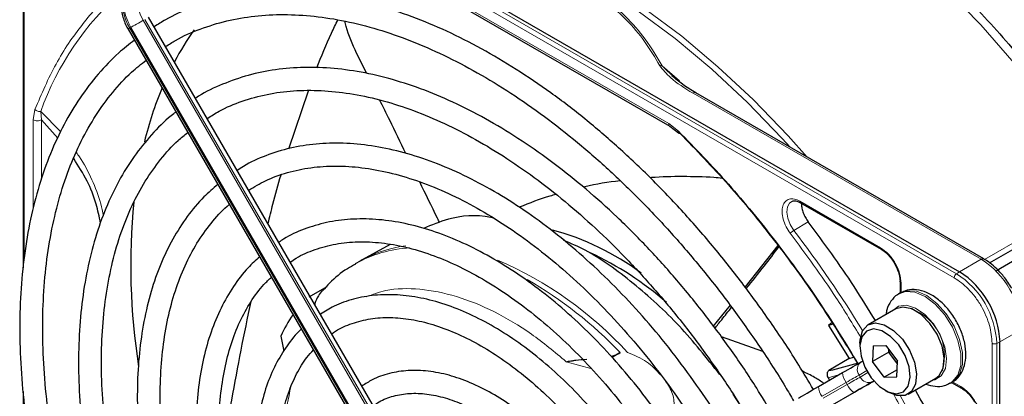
# Paper-space layout 'Blatt2' of a CAD drawing. Header units: millimetres. Extents: x 5 to 418, y 2 to 292.
# Tile 60 of 124: x 80.67 to 94.99, y 227.44 to 232.93. Entities that reach past the tile are written whole.
import ezdxf

# ---------------------------------------------------------------- set-up
doc = ezdxf.new("R2010")
doc.units = ezdxf.units.MM

psp = doc.layouts.new('Blatt2')

# ---------------------------------------------------------------- linework, layer by layer
at = {"color": 7, "linetype": 'Continuous', "lineweight": 18}
for p, q in [((94.294, 229.228), (81.319, 236.718)), ((94.262, 229.168), (81.286, 236.659)), ((80.736, 234.79), (80.736, 229.465)), ((85.44, 234.108), (90.108, 231.413)), ((82.27, 232.804), (82.287, 232.813)), ((82.287, 232.813), (86.283, 225.891)), ((86.464, 225.996), (82.468, 232.918)), ((82.491, 232.931), (86.488, 226.009)), ((86.266, 225.881), (82.27, 232.804)), ((90.015, 232.255), (90.264, 232.036)), ((90.462, 231.856), (94.651, 229.438)), ((80.869, 231.468), (80.892, 231.619)), ((81.267, 231.292), (80.978, 231.589)), ((80.986, 231.467), (80.978, 231.589)), ((80.869, 230.176), (80.869, 231.468)), ((80.986, 230.599), (80.986, 231.467)), ((90.108, 231.413), (90.251, 231.303)), ((94.701, 229.435), (96.461, 230.451)), ((92.015, 230.283), (93.189, 229.606)), ((92.137, 229.982), (91.929, 229.859)), ((94.651, 229.438), (94.337, 229.257)), ((94.337, 229.257), (94.294, 229.228)), ((93.488, 229.088), (93.488, 228.947)), ((94.926, 228.236), (95.24, 228.417)), ((94.88, 228.213), (94.926, 228.236)), ((94.812, 213.232), (94.812, 228.215)), ((94.88, 213.23), (94.88, 228.213)), ((88.978, 227.849), (88.619, 227.946)), ((92.988, 227.816), (92.876, 227.752)), ((92.577, 227.753), (92.425, 227.712)), ((92.876, 227.752), (92.893, 227.723)), ((92.893, 227.723), (93.004, 227.787)), ((93.093, 227.665), (93.074, 227.655)), ((92.69, 227.644), (92.339, 227.442)), ((92.356, 227.413), (92.706, 227.615)), ((92.706, 227.615), (92.69, 227.644)), ((94.234, 227.655), (94.356, 227.585)), ((92.803, 227.498), (92.453, 227.296))]:
    psp.add_line(p, q, dxfattribs=at)
at = {"color": 7, "linetype": 'Continuous', "lineweight": 25}
for p, q in [((81.362, 236.747), (94.337, 229.257)), ((80.721, 234.806), (80.721, 229.311)), ((85.457, 234.07), (90.126, 231.374)), ((86.543, 226.041), (82.546, 232.963)), ((82.246, 232.79), (86.243, 225.868)), ((85.717, 232.142), (85.57, 232.44)), ((90.196, 232.076), (90.015, 232.255)), ((84.585, 231.048), (84.872, 231.892)), ((94.692, 229.442), (90.503, 231.86)), ((81.225, 231.202), (80.986, 231.467)), ((90.125, 231.374), (90.25, 231.28)), ((94.773, 229.386), (97.25, 230.816)), ((97.743, 230.927), (94.874, 229.271)), ((92.025, 230.261), (93.2, 229.583)), ((86.059, 229.653), (85.653, 229.43)), ((91.697, 229.638), (91.219, 229.034)), ((85.622, 229.412), (85.551, 229.372)), ((85.653, 229.43), (85.622, 229.412)), ((93.473, 229.109), (93.473, 228.944)), ((84.878, 228.889), (85.142, 229.043)), ((93.48, 228.948), (93.457, 228.934)), ((91.002, 228.767), (90.751, 228.46)), ((93.41, 228.715), (93.01, 228.483)), ((93.515, 228.742), (93.41, 228.715)), ((92.484, 228.515), (92.431, 228.475)), ((92.499, 228.492), (92.431, 228.475)), ((92.431, 228.475), (92.731, 227.995)), ((84.466, 228.319), (84.511, 228.098)), ((91.475, 228.094), (90.874, 228.308)), ((94.926, 213.253), (94.926, 228.236)), ((92.889, 228.216), (92.889, 228.162)), ((93.083, 228.178), (93.072, 227.949)), ((93.083, 228.178), (93.265, 228.18)), ((93.265, 228.18), (93.436, 227.953)), ((93.308, 228.085), (93.31, 228.121)), ((93.308, 228.085), (93.333, 228.09)), ((89.403, 228.078), (89.288, 228.006)), ((92.731, 227.995), (92.439, 227.818)), ((92.731, 227.995), (92.797, 228.012)), ((92.907, 227.943), (92.926, 227.954)), ((93.308, 228.085), (93.072, 227.949)), ((93.244, 227.722), (93.072, 227.949)), ((93.434, 227.917), (93.308, 228.085)), ((93.425, 227.724), (93.436, 227.953)), ((93.43, 227.83), (93.244, 227.722)), ((92.286, 227.584), (92.637, 227.787)), ((92.425, 227.712), (92.445, 227.676)), ((93.244, 227.722), (93.425, 227.724)), ((93.593, 227.473), (93.994, 227.704)), ((93.254, 227.529), (93.301, 227.502)), ((94.207, 227.635), (94.23, 227.648)), ((94.223, 227.645), (94.367, 227.562)), ((80.721, 227.51), (80.721, 221.387)), ((91.334, 227.035), (91.047, 227.472)), ((92.457, 227.298), (92.808, 227.501))]:
    psp.add_line(p, q, dxfattribs=at)
at = {"color": 7, "linetype": 'Continuous', "lineweight": 18, "flags": 128}
for points in [[(96.461, 230.451), (96.043, 231.09), (95.599, 231.706), (95.132, 232.294), (94.646, 232.851), (94.142, 233.373), (93.625, 233.857), (93.096, 234.301), (92.56, 234.701), (92.019, 235.056), (91.477, 235.363), (90.937, 235.62), (90.577, 235.764)], [(85.911, 234.511), (86.063, 234.508), (86.563, 234.462), (87.077, 234.362), (87.603, 234.209), (88.138, 234.004), (88.678, 233.747), (89.22, 233.44), (89.76, 233.085), (90.297, 232.685), (90.825, 232.241), (91.343, 231.757), (91.846, 231.234), (92.122, 230.926)], [(91.874, 231.069), (91.759, 231.195), (91.254, 231.719), (90.735, 232.205), (90.204, 232.65), (89.666, 233.052), (89.124, 233.408), (88.58, 233.715), (88.039, 233.973), (87.502, 234.18), (86.975, 234.333), (86.724, 234.388)], [(82.287, 232.813), (82.303, 232.823), (82.323, 232.835), (82.346, 232.848), (82.371, 232.862), (82.396, 232.877), (82.421, 232.891), (82.446, 232.905), (82.468, 232.918)], [(91.929, 229.859), (91.876, 229.944), (91.841, 230.036), (91.827, 230.124), (91.836, 230.201), (91.866, 230.257), (91.898, 230.281)], [(93.46, 228.936), (93.55, 228.966), (93.687, 228.957), (93.837, 228.894), (93.985, 228.782), (94.122, 228.63), (94.235, 228.45), (94.315, 228.256), (94.357, 228.065), (94.356, 227.892), (94.313, 227.75), (94.232, 227.651), (94.203, 227.633)], [(94.23, 227.648), (94.255, 227.665), (94.337, 227.764), (94.38, 227.905), (94.38, 228.079), (94.339, 228.27), (94.258, 228.463), (94.145, 228.643), (94.009, 228.795), (93.86, 228.908), (93.711, 228.971), (93.573, 228.98), (93.48, 228.948)], [(93.947, 227.677), (93.979, 227.684), (94.073, 227.742), (94.132, 227.849), (94.15, 227.994), (94.124, 228.162), (94.058, 228.336), (93.958, 228.499), (93.834, 228.634), (93.699, 228.727), (93.567, 228.769), (93.451, 228.755), (93.364, 228.688)], [(92.876, 227.752), (92.859, 227.742), (92.839, 227.731), (92.818, 227.718), (92.795, 227.705), (92.77, 227.691), (92.744, 227.676), (92.717, 227.66), (92.69, 227.644)], [(92.706, 227.615), (92.734, 227.631), (92.761, 227.647), (92.787, 227.662), (92.811, 227.676), (92.835, 227.689), (92.856, 227.702), (92.876, 227.713), (92.893, 227.723)]]:
    psp.add_lwpolyline(points, dxfattribs=at)
at = {"color": 7, "linetype": 'Continuous', "lineweight": 25, "flags": 128}
for points in [[(94.692, 229.442), (94.692, 229.442), (94.694, 229.441)], [(93.994, 227.704), (94.042, 227.743), (94.099, 227.852), (94.114, 228), (94.084, 228.17), (94.012, 228.345), (93.907, 228.504), (93.78, 228.632), (93.644, 228.715), (93.515, 228.742)], [(92.889, 228.216), (92.891, 228.266), (92.928, 228.396), (93.005, 228.481), (93.114, 228.511)], [(93.088, 228.423), (92.987, 228.393), (92.918, 228.31), (92.889, 228.184), (92.905, 228.029), (92.962, 227.865), (93.055, 227.712), (93.172, 227.587), (93.299, 227.507), (93.42, 227.479), (93.521, 227.509), (93.59, 227.592), (93.619, 227.719), (93.603, 227.873), (93.546, 228.037), (93.453, 228.19), (93.336, 228.315), (93.209, 228.396), (93.088, 228.423)], [(93.114, 228.511), (93.243, 228.483), (93.379, 228.401), (93.506, 228.273), (93.611, 228.113), (93.683, 227.939), (93.713, 227.768), (93.699, 227.621), (93.641, 227.512), (93.547, 227.454), (93.426, 227.452), (93.301, 227.502)], [(92.637, 227.787), (92.677, 227.81), (92.716, 227.832), (92.753, 227.854), (92.789, 227.875), (92.823, 227.894), (92.854, 227.912), (92.882, 227.929), (92.907, 227.943)], [(92.808, 227.501), (92.851, 227.526), (92.893, 227.55), (92.933, 227.573), (92.971, 227.595), (93.007, 227.616), (93.04, 227.635), (93.071, 227.653), (93.098, 227.668)], [(91.996, 227.417), (92.023, 227.433), (92.054, 227.45), (92.087, 227.469), (92.123, 227.49), (92.161, 227.512), (92.201, 227.536), (92.243, 227.56), (92.286, 227.584)], [(93.074, 227.655), (93.049, 227.64), (93.02, 227.624), (92.989, 227.606), (92.956, 227.586), (92.92, 227.565), (92.882, 227.544), (92.843, 227.521), (92.803, 227.498)]]:
    psp.add_lwpolyline(points, dxfattribs=at)
at = {"color": 7, "linetype": 'Continuous', "lineweight": 18}
for centre, radius, start, end in [((84.899, 230.205), 4.159, 131.1389, 160.5535), ((82.913, 233.186), 0.748, 171.8933, 210.7356), ((82.93, 233.196), 0.748, 171.8933, 210.7356), ((82.966, 233.214), 0.58, 171.8933, 210.7356), ((99.65, 202.687), 34.772, 119.9893, 120.0346), ((90.486, 231.822), 0.0419, 65.6929, 125.6176), ((77.268, 218.736), 18.402, 31.6747, 37.1862), ((86.449, 227.786), 1.822, 93.2506, 119.5171), ((86.503, 227.872), 1.775, 96.9623, 118.5981), ((85.447, 224.375), 5.499, 42.3553, 66.7273), ((94.675, 229.404), 0.0419, 65.6929, 125.6176), ((93.961, 228.359), 1.281, 2.6055, 57.3945), ((85.047, 223.944), 6.005, 43.5031, 60.0024), ((94.339, 229.164), 0.0777, 125.6892, 177.1989), ((93.608, 228.156), 1.272, 2.6055, 57.3945), ((93.395, 228.032), 0.724, 342.0922, 77.9025), ((94.848, 228.284), 0.0777, 242.8052, 294.3071), ((92.989, 227.832), 0.138, 126.3512, 215.1851), ((92.88, 227.796), 0.244, 182.2032, 218.6037), ((93.019, 227.781), 0.138, 204.8163, 293.6431), ((92.529, 227.594), 0.244, 182.2032, 218.6037), ((92.933, 227.704), 0.244, 201.4008, 237.7898), ((77.281, 218.714), 18.403, 22.8139, 28.326)]:
    psp.add_arc(centre, radius, start, end, dxfattribs=at)
at = {"color": 7, "linetype": 'Continuous', "lineweight": 25}
for centre, radius, start, end in [((86.495, 230.423), 4.044, 144.3658, 152.1043), ((87.654, 229.89), 5.321, 157.4172, 166.3185), ((91.766, 229.346), 9.481, 174.3812, 188.9115), ((87.393, 226.114), 3.887, 53.4485, 74.7255), ((86.987, 225.285), 4.686, 48.726, 64.9889), ((93.647, 228.178), 1.281, 2.6055, 57.3945), ((86.508, 227.37), 2.251, 145.8395, 155.0841), ((91.215, 233.356), 5.672, 282.4627, 286.9624)]:
    psp.add_arc(centre, radius, start, end, dxfattribs=at)
for points, knots in [([(92.374, 234.97), (92.628, 234.794), (93.138, 234.439), (93.888, 233.793), (94.619, 233.07), (95.315, 232.274), (95.97, 231.422), (96.363, 230.815), (96.559, 230.513)], [0, 0, 0, 0, 0.16549, 0.332238, 0.5, 0.66775, 0.834504, 1, 1, 1, 1]), ([(82.152, 233.267), (82.148, 233.233), (82.138, 233.141), (82.159, 232.985), (82.206, 232.861), (82.241, 232.799), (82.246, 232.79)], [0, 0, 0, 0, 0.213395, 0.580888, 0.936398, 1, 1, 1, 1]), ([(92.212, 227.542), (92.142, 227.661), (91.953, 227.984), (91.615, 228.491), (91.206, 229.062), (90.774, 229.607), (90.325, 230.125), (89.86, 230.613), (89.381, 231.067), (88.892, 231.487), (88.395, 231.868), (87.892, 232.209), (87.386, 232.509), (86.881, 232.765), (86.377, 232.975), (85.88, 233.139), (85.391, 233.256), (84.912, 233.323), (84.448, 233.342), (84.001, 233.312), (83.573, 233.234), (83.168, 233.105), (82.852, 232.968), (82.681, 232.858), (82.627, 232.823)], [0, 0, 0, 0, 0.027836, 0.075404, 0.122977, 0.170555, 0.218143, 0.265742, 0.313355, 0.360985, 0.408634, 0.456301, 0.503986, 0.551687, 0.599395, 0.647094, 0.694763, 0.742373, 0.789887, 0.837268, 0.884487, 0.931535, 0.978434, 1, 1, 1, 1]), ([(82.793, 232.535), (82.841, 232.566), (82.998, 232.669), (83.294, 232.796), (83.677, 232.916), (84.084, 232.986), (84.509, 233.009), (84.951, 232.984), (85.408, 232.912), (85.876, 232.793), (86.353, 232.627), (86.837, 232.416), (87.325, 232.161), (87.814, 231.863), (88.301, 231.523), (88.784, 231.144), (89.259, 230.727), (89.724, 230.275), (90.177, 229.791), (90.614, 229.277), (91.033, 228.736), (91.43, 228.17), (91.728, 227.715), (91.884, 227.445), (91.924, 227.375)], [0, 0, 0, 0, 0.0209899, 0.069851, 0.1186882, 0.1673891, 0.2158993, 0.2642148, 0.3123657, 0.3603953, 0.4083456, 0.456251, 0.5041365, 0.5520177, 0.5999032, 0.6477998, 0.6957108, 0.7436373, 0.7915784, 0.8395326, 0.8874977, 0.9354713, 0.9834506, 1, 1, 1, 1]), ([(84.991, 232.224), (85.059, 232.395), (85.154, 232.634), (85.266, 232.858), (85.298, 232.922)], [0, 0, 0, 0, 0.717609, 1, 1, 1, 1]), ([(85.57, 232.44), (85.511, 232.567), (85.44, 232.718), (85.406, 232.88), (85.401, 232.906)], [0, 0, 0, 0, 0.838404, 1, 1, 1, 1]), ([(82.34, 232.628), (82.262, 232.567), (82.074, 232.422), (81.809, 232.141), (81.543, 231.793), (81.311, 231.405), (81.112, 230.979), (80.949, 230.518), (80.822, 230.024), (80.733, 229.499), (80.68, 228.948), (80.666, 228.373), (80.689, 227.777), (80.75, 227.163), (80.848, 226.536), (80.982, 225.899), (81.152, 225.254), (81.357, 224.606), (81.596, 223.959), (81.866, 223.314), (82.17, 222.678), (82.401, 222.228), (82.538, 221.994), (82.555, 221.965)], [0, 0, 0, 0, 0.035046, 0.084759, 0.134587, 0.184575, 0.234734, 0.285047, 0.335482, 0.386002, 0.436574, 0.487171, 0.537775, 0.588371, 0.638955, 0.689525, 0.740079, 0.79062, 0.841149, 0.891668, 0.94218, 0.992687, 1, 1, 1, 1]), ([(82.844, 222.132), (82.751, 222.299), (82.545, 222.668), (82.26, 223.255), (81.984, 223.886), (81.741, 224.521), (81.53, 225.156), (81.353, 225.788), (81.211, 226.414), (81.105, 227.028), (81.035, 227.629), (81.002, 228.212), (81.006, 228.774), (81.046, 229.311), (81.122, 229.822), (81.234, 230.302), (81.38, 230.75), (81.561, 231.162), (81.774, 231.538), (82.019, 231.873), (82.263, 232.142), (82.437, 232.28), (82.508, 232.336)], [0, 0, 0, 0, 0.042136, 0.093403, 0.144665, 0.195918, 0.24716, 0.298386, 0.349596, 0.400786, 0.451955, 0.503102, 0.554231, 0.605345, 0.656454, 0.707569, 0.758714, 0.80992, 0.861231, 0.912695, 0.964359, 1, 1, 1, 1]), ([(91.608, 227.193), (91.536, 227.316), (91.351, 227.628), (91.025, 228.111), (90.637, 228.638), (90.228, 229.14), (89.802, 229.614), (89.361, 230.056), (88.908, 230.463), (88.445, 230.834), (87.976, 231.166), (87.504, 231.457), (87.03, 231.704), (86.559, 231.906), (86.093, 232.061), (85.634, 232.169), (85.187, 232.228), (84.754, 232.237), (84.339, 232.198), (83.944, 232.111), (83.574, 231.971), (83.336, 231.859), (83.229, 231.783), (83.228, 231.782)], [0, 0, 0, 0, 0.032875, 0.083822, 0.134775, 0.185738, 0.236713, 0.287705, 0.338718, 0.389753, 0.440814, 0.491899, 0.543005, 0.594125, 0.645237, 0.696311, 0.747305, 0.798171, 0.848856, 0.899324, 0.949573, 0.99965, 1, 1, 1, 1]), ([(90.503, 231.86), (90.436, 231.901), (90.309, 231.979), (90.205, 232.067), (90.156, 232.109)], [0, 0, 0, 0, 0.527814, 1, 1, 1, 1]), ([(83.398, 231.488), (83.454, 231.524), (83.614, 231.627), (83.904, 231.746), (84.266, 231.847), (84.65, 231.898), (85.052, 231.902), (85.47, 231.858), (85.901, 231.767), (86.342, 231.63), (86.791, 231.447), (87.244, 231.219), (87.699, 230.949), (88.154, 230.636), (88.603, 230.284), (89.046, 229.894), (89.478, 229.469), (89.897, 229.013), (90.301, 228.527), (90.685, 228.014), (91.027, 227.514), (91.23, 227.178), (91.32, 227.027)], [0, 0, 0, 0, 0.02882, 0.081368, 0.133858, 0.186143, 0.238166, 0.289941, 0.341521, 0.392971, 0.444344, 0.49568, 0.547008, 0.598338, 0.649681, 0.701044, 0.752426, 0.803828, 0.855246, 0.906678, 0.95812, 1, 1, 1, 1]), ([(86.287, 230.977), (86.209, 231.138), (86.083, 231.399), (85.954, 231.66), (85.905, 231.759)], [0, 0, 0, 0, 0.618379, 1, 1, 1, 1]), ([(82.944, 231.58), (82.933, 231.573), (82.816, 231.49), (82.619, 231.29), (82.358, 230.981), (82.132, 230.627), (81.94, 230.236), (81.782, 229.809), (81.661, 229.349), (81.577, 228.858), (81.53, 228.34), (81.521, 227.799), (81.55, 227.238), (81.617, 226.661), (81.721, 226.07), (81.861, 225.471), (82.036, 224.867), (82.245, 224.261), (82.487, 223.657), (82.762, 223.06), (82.988, 222.611), (83.129, 222.367), (83.16, 222.314)], [0, 0, 0, 0, 0.005507, 0.059059, 0.112718, 0.166568, 0.22064, 0.274924, 0.329377, 0.383948, 0.438591, 0.493268, 0.547952, 0.602625, 0.657281, 0.711917, 0.766534, 0.821135, 0.875721, 0.930297, 0.984866, 1, 1, 1, 1]), ([(83.449, 222.482), (83.395, 222.576), (83.234, 222.859), (82.995, 223.344), (82.733, 223.931), (82.504, 224.523), (82.308, 225.115), (82.145, 225.704), (82.018, 226.285), (81.927, 226.855), (81.872, 227.41), (81.854, 227.946), (81.872, 228.459), (81.926, 228.947), (82.016, 229.406), (82.141, 229.833), (82.3, 230.225), (82.492, 230.581), (82.717, 230.897), (82.924, 231.133), (83.067, 231.246), (83.115, 231.284)], [0, 0, 0, 0, 0.028011, 0.083582, 0.139147, 0.1947, 0.250238, 0.305756, 0.361251, 0.416719, 0.472159, 0.52757, 0.582957, 0.638329, 0.6937, 0.749093, 0.80455, 0.860127, 0.915892, 0.971916, 1, 1, 1, 1]), ([(90.251, 231.303), (90.249, 231.3), (90.247, 231.293), (90.247, 231.283), (90.251, 231.277), (90.259, 231.274), (90.265, 231.275), (90.268, 231.275)], [0, 0, 0, 0, 0.1851978, 0.3532781, 0.6370716, 0.8527573, 1, 1, 1, 1]), ([(90.251, 231.303), (90.495, 231.051), (90.986, 230.544), (91.675, 229.694), (92.31, 228.82), (92.682, 228.208), (92.86, 227.916)], [0, 0, 0, 0, 0.254266, 0.510024, 0.765782, 1, 1, 1, 1]), ([(90.268, 231.275), (90.506, 231.029), (90.983, 230.536), (91.655, 229.712), (92.29, 228.841), (92.669, 228.223), (92.859, 227.914)], [0, 0, 0, 0, 0.25, 0.5, 0.75, 1, 1, 1, 1]), ([(91.005, 226.845), (90.914, 226.995), (90.718, 227.319), (90.385, 227.795), (90.018, 228.272), (89.631, 228.723), (89.228, 229.143), (88.811, 229.53), (88.385, 229.881), (87.952, 230.193), (87.514, 230.464), (87.075, 230.692), (86.639, 230.874), (86.207, 231.009), (85.785, 231.096), (85.374, 231.135), (84.979, 231.123), (84.603, 231.064), (84.25, 230.952), (83.993, 230.84), (83.864, 230.751), (83.835, 230.731)], [0, 0, 0, 0, 0.047335, 0.102503, 0.157679, 0.212871, 0.268083, 0.323322, 0.378591, 0.433894, 0.489232, 0.544601, 0.599988, 0.65536, 0.710671, 0.765857, 0.820841, 0.875554, 0.929964, 0.984107, 1, 1, 1, 1]), ([(81.847, 229.964), (81.827, 230.057), (81.781, 230.278), (81.654, 230.599), (81.524, 230.798), (81.456, 230.903)], [0, 0, 0, 0, 0.258003, 0.608002, 1, 1, 1, 1]), ([(84.001, 230.444), (84.081, 230.492), (84.257, 230.598), (84.561, 230.707), (84.902, 230.779), (85.265, 230.803), (85.644, 230.779), (86.036, 230.708), (86.44, 230.59), (86.852, 230.427), (87.269, 230.219), (87.688, 229.967), (88.106, 229.675), (88.519, 229.342), (88.924, 228.974), (89.318, 228.571), (89.697, 228.137), (90.06, 227.676), (90.4, 227.189), (90.619, 226.854), (90.718, 226.68), (90.718, 226.679)], [0, 0, 0, 0, 0.047732, 0.104951, 0.162001, 0.218715, 0.275061, 0.331102, 0.386935, 0.442647, 0.498302, 0.553942, 0.609585, 0.665249, 0.720938, 0.776655, 0.832397, 0.88816, 0.943939, 0.999729, 1, 1, 1, 1]), ([(83.553, 230.527), (83.483, 230.468), (83.322, 230.33), (83.103, 230.064), (82.892, 229.738), (82.716, 229.372), (82.576, 228.971), (82.472, 228.538), (82.405, 228.075), (82.376, 227.587), (82.385, 227.076), (82.431, 226.548), (82.515, 226.005), (82.636, 225.452), (82.792, 224.894), (82.983, 224.333), (83.206, 223.774), (83.463, 223.224), (83.65, 222.852), (83.758, 222.669), (83.762, 222.662)], [0, 0, 0, 0, 0.043569, 0.102164, 0.161004, 0.220147, 0.279578, 0.339236, 0.399046, 0.458941, 0.518871, 0.578798, 0.638704, 0.698585, 0.758439, 0.81827, 0.87808, 0.937877, 0.997664, 1, 1, 1, 1]), ([(84.283, 229.954), (84.306, 230.051), (84.363, 230.293), (84.43, 230.525), (84.471, 230.665)], [0, 0, 0, 0, 0.39617, 1, 1, 1, 1]), ([(86.776, 229.972), (86.766, 229.993), (86.671, 230.19), (86.574, 230.388), (86.488, 230.564)], [0, 0, 0, 0, 0.103823, 1, 1, 1, 1]), ([(89.402, 230.581), (89.229, 230.558), (89.049, 230.534), (88.876, 230.488), (88.87, 230.487)], [0, 0, 0, 0, 0.96483, 1, 1, 1, 1]), ([(90.887, 230.616), (90.847, 230.62), (90.655, 230.639), (90.311, 230.642), (90.001, 230.64), (89.845, 230.625), (89.84, 230.624)], [0, 0, 0, 0, 0.1139989, 0.5453235, 0.9831017, 1, 1, 1, 1]), ([(88.47, 230.381), (88.44, 230.373), (88.258, 230.326), (88.083, 230.255), (87.936, 230.195)], [0, 0, 0, 0, 0.16348, 1, 1, 1, 1]), ([(91.9, 230.278), (91.906, 230.282), (91.922, 230.293), (91.966, 230.288), (92.014, 230.27), (92.041, 230.25), (92.048, 230.245)], [0, 0, 0, 0, 0.190435, 0.569384, 0.881277, 1, 1, 1, 1]), ([(92.015, 230.283), (92.016, 230.279), (92.017, 230.269), (92.022, 230.262), (92.025, 230.261), (92.026, 230.261)], [0, 0, 0, 0, 0.483449, 0.966898, 1, 1, 1, 1]), ([(84.053, 222.83), (84.029, 222.871), (83.905, 223.084), (83.707, 223.483), (83.463, 224.023), (83.252, 224.568), (83.074, 225.114), (82.93, 225.655), (82.821, 226.188), (82.749, 226.708), (82.712, 227.212), (82.713, 227.695), (82.749, 228.154), (82.821, 228.584), (82.929, 228.983), (83.07, 229.348), (83.243, 229.678), (83.45, 229.965), (83.611, 230.15), (83.71, 230.227), (83.721, 230.235)], [0, 0, 0, 0, 0.01444, 0.075617, 0.136785, 0.197937, 0.259068, 0.32017, 0.381239, 0.442268, 0.503257, 0.564207, 0.625127, 0.686037, 0.746963, 0.807957, 0.869101, 0.930499, 0.992258, 1, 1, 1, 1]), ([(90.4, 226.495), (90.375, 226.538), (90.258, 226.741), (90.023, 227.09), (89.695, 227.534), (89.346, 227.951), (88.981, 228.339), (88.602, 228.694), (88.213, 229.013), (87.817, 229.293), (87.416, 229.531), (87.016, 229.726), (86.618, 229.874), (86.227, 229.975), (85.846, 230.026), (85.48, 230.028), (85.131, 229.981), (84.807, 229.882), (84.575, 229.782), (84.462, 229.701), (84.439, 229.685)], [0, 0, 0, 0, 0.015977, 0.076619, 0.137271, 0.197942, 0.258641, 0.319377, 0.380158, 0.440989, 0.501871, 0.562796, 0.623736, 0.68463, 0.74539, 0.805902, 0.866048, 0.925763, 0.985086, 1, 1, 1, 1]), ([(87.563, 230.035), (87.55, 230.038), (87.312, 230.094), (86.955, 230.059), (86.661, 229.935), (86.543, 229.886)], [0, 0, 0, 0, 0.034713, 0.614228, 1, 1, 1, 1]), ([(93.114, 228.544), (93.013, 228.71), (92.711, 229.21), (92.366, 229.673), (92.137, 229.982)], [0, 0, 0, 0, 0.333109, 1, 1, 1, 1]), ([(84.606, 229.395), (84.634, 229.415), (84.744, 229.494), (84.964, 229.585), (85.264, 229.667), (85.587, 229.699), (85.928, 229.684), (86.282, 229.621), (86.648, 229.512), (87.021, 229.357), (87.399, 229.158), (87.778, 228.917), (88.155, 228.635), (88.525, 228.315), (88.886, 227.959), (89.234, 227.572), (89.564, 227.157), (89.86, 226.742), (90.033, 226.458), (90.112, 226.329)], [0, 0, 0, 0, 0.0213, 0.084609, 0.147915, 0.210788, 0.273103, 0.334941, 0.396461, 0.457805, 0.519077, 0.580333, 0.641603, 0.702907, 0.764251, 0.825634, 0.887048, 0.948488, 1, 1, 1, 1]), ([(90.853, 227.758), (90.661, 228.001), (90.266, 228.498), (89.596, 229.102), (89.021, 229.523), (88.684, 229.668), (88.58, 229.714)], [0, 0, 0, 0, 0.27983, 0.573837, 0.867844, 1, 1, 1, 1]), ([(91.237, 229.01), (91.325, 229.12), (91.485, 229.321), (91.641, 229.526), (91.712, 229.618)], [0, 0, 0, 0, 0.551952, 1, 1, 1, 1]), ([(93.2, 229.583), (93.203, 229.582), (93.21, 229.579), (93.218, 229.582), (93.223, 229.584)], [0, 0, 0, 0, 0.4822925, 1, 1, 1, 1]), ([(93.202, 229.581), (93.219, 229.57), (93.254, 229.548), (93.31, 229.495), (93.357, 229.436), (93.383, 229.393), (93.393, 229.378)], [0, 0, 0, 0, 0.244303, 0.500854, 0.825035, 1, 1, 1, 1]), ([(84.161, 229.474), (84.103, 229.422), (83.962, 229.295), (83.773, 229.044), (83.593, 228.733), (83.448, 228.383), (83.338, 227.999), (83.266, 227.585), (83.232, 227.144), (83.236, 226.68), (83.277, 226.198), (83.357, 225.702), (83.472, 225.197), (83.623, 224.686), (83.808, 224.175), (84.027, 223.669), (84.215, 223.28), (84.339, 223.066), (84.369, 223.013)], [0, 0, 0, 0, 0.045337, 0.11062, 0.176282, 0.242384, 0.308874, 0.375644, 0.442577, 0.509583, 0.576595, 0.64358, 0.710528, 0.777438, 0.844314, 0.911165, 0.977999, 1, 1, 1, 1]), ([(93.393, 229.378), (93.414, 229.336), (93.444, 229.277), (93.466, 229.192), (93.474, 229.14), (93.472, 229.11), (93.472, 229.101)], [0, 0, 0, 0, 0.440805, 0.613959, 0.88685, 1, 1, 1, 1]), ([(95.098, 229.015), (95.06, 229.075), (95.007, 229.159), (94.915, 229.265), (94.833, 229.344), (94.754, 229.407), (94.706, 229.432), (94.692, 229.439)], [0, 0, 0, 0, 0.3356827, 0.4702489, 0.69001, 0.912206, 1, 1, 1, 1]), ([(85.554, 229.366), (85.514, 229.345), (85.378, 229.27), (85.215, 229.14), (85.109, 229.016), (85.076, 228.978)], [0, 0, 0, 0, 0.220093, 0.756421, 1, 1, 1, 1]), ([(84.655, 223.178), (84.652, 223.183), (84.558, 223.343), (84.395, 223.672), (84.173, 224.161), (83.986, 224.656), (83.83, 225.15), (83.71, 225.639), (83.624, 226.118), (83.575, 226.582), (83.563, 227.026), (83.586, 227.448), (83.646, 227.842), (83.74, 228.204), (83.867, 228.533), (84.028, 228.823), (84.183, 229.04), (84.295, 229.142), (84.332, 229.177)], [0, 0, 0, 0, 0.002079, 0.0709956, 0.1399002, 0.2087813, 0.2776278, 0.3464294, 0.4151767, 0.4838633, 0.5524879, 0.6210596, 0.6896049, 0.758159, 0.8268012, 0.8956606, 0.9649124, 1, 1, 1, 1]), ([(93.474, 229.109), (93.474, 229.112), (93.475, 229.119), (93.482, 229.125), (93.486, 229.128)], [0, 0, 0, 0, 0.482332, 1, 1, 1, 1]), ([(85.07, 228.982), (85.051, 228.957), (85.008, 228.902), (84.973, 228.829), (84.962, 228.785), (84.961, 228.78)], [0, 0, 0, 0, 0.428379, 0.939585, 1, 1, 1, 1]), ([(94.226, 227.651), (94.237, 227.656), (94.29, 227.679), (94.357, 227.762), (94.415, 227.889), (94.436, 228.042), (94.419, 228.216), (94.363, 228.4), (94.272, 228.579), (94.153, 228.739), (94.013, 228.871), (93.864, 228.96), (93.716, 228.999), (93.584, 228.997), (93.513, 228.96), (93.481, 228.944)], [0, 0, 0, 0, 0.020926, 0.097604, 0.173528, 0.254016, 0.339975, 0.427864, 0.515563, 0.603442, 0.692189, 0.782724, 0.863809, 0.939448, 1, 1, 1, 1]), ([(83.619, 226.667), (83.664, 226.907), (83.756, 227.389), (83.887, 228.115), (83.986, 228.587), (84.035, 228.823)], [0, 0, 0, 0, 0.33288, 0.667872, 1, 1, 1, 1]), ([(89.797, 226.147), (89.716, 226.277), (89.547, 226.547), (89.261, 226.933), (88.95, 227.305), (88.622, 227.647), (88.28, 227.955), (87.929, 228.227), (87.572, 228.457), (87.213, 228.645), (86.855, 228.787), (86.503, 228.882), (86.161, 228.926), (85.833, 228.922), (85.525, 228.865), (85.259, 228.773), (85.108, 228.679), (85.043, 228.638)], [0, 0, 0, 0, 0.0628584, 0.1310376, 0.1992459, 0.2674999, 0.3358152, 0.4042053, 0.4726781, 0.5412294, 0.6098315, 0.6783849, 0.7467448, 0.8147108, 0.8820855, 0.9487891, 1, 1, 1, 1]), ([(93.462, 228.933), (93.454, 228.929), (93.403, 228.909), (93.337, 228.828), (93.282, 228.729), (93.273, 228.658), (93.271, 228.634)], [0, 0, 0, 0, 0.077899, 0.451637, 0.81994, 1, 1, 1, 1]), ([(90.78, 228.435), (90.813, 228.475), (90.895, 228.576), (90.975, 228.678), (91.023, 228.74)], [0, 0, 0, 0, 0.402502, 1, 1, 1, 1]), ([(85.209, 228.351), (85.218, 228.358), (85.297, 228.42), (85.471, 228.496), (85.732, 228.572), (86.018, 228.597), (86.32, 228.575), (86.636, 228.506), (86.962, 228.391), (87.295, 228.231), (87.629, 228.028), (87.963, 227.784), (88.29, 227.502), (88.608, 227.184), (88.913, 226.836), (89.198, 226.459), (89.397, 226.171), (89.492, 226.006), (89.507, 225.98)], [0, 0, 0, 0, 0.0092141, 0.0810115, 0.1530711, 0.2244513, 0.2949005, 0.3646057, 0.4338676, 0.5029261, 0.5719296, 0.6409381, 0.7099952, 0.7791154, 0.8482963, 0.917527, 0.9867927, 1, 1, 1, 1]), ([(84.768, 228.422), (84.764, 228.418), (84.683, 228.35), (84.554, 228.179), (84.386, 227.908), (84.255, 227.595), (84.16, 227.249), (84.103, 226.873), (84.083, 226.471), (84.102, 226.048), (84.159, 225.61), (84.252, 225.16), (84.382, 224.705), (84.546, 224.249), (84.74, 223.798), (84.894, 223.506), (84.971, 223.36)], [0, 0, 0, 0, 0.004033, 0.07871, 0.15389, 0.229752, 0.306249, 0.383198, 0.460397, 0.537693, 0.614972, 0.6922, 0.769368, 0.846482, 0.923554, 1, 1, 1, 1]), ([(85.26, 223.527), (85.192, 223.655), (85.049, 223.924), (84.866, 224.346), (84.707, 224.784), (84.581, 225.22), (84.49, 225.649), (84.436, 226.064), (84.417, 226.46), (84.434, 226.834), (84.487, 227.18), (84.574, 227.495), (84.694, 227.773), (84.818, 227.982), (84.911, 228.082), (84.944, 228.117)], [0, 0, 0, 0, 0.072943, 0.153521, 0.234056, 0.314528, 0.394918, 0.475208, 0.555393, 0.63548, 0.715511, 0.795552, 0.875749, 0.95636, 1, 1, 1, 1]), ([(88.619, 227.946), (88.64, 227.95), (88.675, 227.955), (88.723, 227.963), (88.796, 227.975), (88.861, 227.978), (88.917, 227.981)], [0, 0, 0, 0, 0.259433, 0.424802, 0.511819, 1, 1, 1, 1]), ([(89.271, 228.024), (89.289, 228.029), (89.338, 228.043), (89.378, 228.064), (89.403, 228.078)], [0, 0, 0, 0, 0.362002, 1, 1, 1, 1]), ([(89.192, 225.798), (89.12, 225.911), (88.971, 226.144), (88.717, 226.471), (88.44, 226.779), (88.148, 227.054), (87.845, 227.293), (87.535, 227.492), (87.223, 227.647), (86.913, 227.756), (86.61, 227.816), (86.318, 227.825), (86.046, 227.782), (85.819, 227.705), (85.697, 227.623), (85.648, 227.59)], [0, 0, 0, 0, 0.074384, 0.153857, 0.233394, 0.313032, 0.392803, 0.472727, 0.552799, 0.632945, 0.712925, 0.792378, 0.870881, 0.948205, 1, 1, 1, 1]), ([(92.365, 227.63), (92.321, 227.66), (92.225, 227.726), (92.114, 227.778), (92.055, 227.806)], [0, 0, 0, 0, 0.462677, 1, 1, 1, 1]), ([(92.439, 227.818), (92.433, 227.813), (92.419, 227.801), (92.41, 227.773), (92.411, 227.741), (92.42, 227.722), (92.425, 227.712)], [0, 0, 0, 0, 0.243701, 0.495029, 0.749466, 1, 1, 1, 1]), ([(94.455, 225.968), (94.302, 226.321), (94.072, 226.851), (93.791, 227.363), (93.697, 227.533)], [0, 0, 0, 0, 0.666792, 1, 1, 1, 1]), ([(93.85, 227.621), (93.895, 227.608), (93.984, 227.58), (94.108, 227.587), (94.173, 227.622), (94.199, 227.637)], [0, 0, 0, 0, 0.3758341, 0.7484767, 1, 1, 1, 1]), ([(94.366, 227.562), (94.37, 227.561), (94.376, 227.558), (94.385, 227.562), (94.39, 227.563)], [0, 0, 0, 0, 0.482292, 1, 1, 1, 1]), ([(94.369, 227.56), (94.386, 227.549), (94.42, 227.527), (94.476, 227.474), (94.524, 227.416), (94.55, 227.372), (94.559, 227.357)], [0, 0, 0, 0, 0.2443019, 0.5008532, 0.8250347, 1, 1, 1, 1]), ([(85.815, 227.301), (85.835, 227.317), (85.913, 227.379), (86.076, 227.443), (86.304, 227.49), (86.554, 227.486), (86.819, 227.436), (87.094, 227.34), (87.375, 227.199), (87.659, 227.016), (87.94, 226.793), (88.213, 226.533), (88.474, 226.241), (88.707, 225.939), (88.841, 225.728), (88.903, 225.631)], [0, 0, 0, 0, 0.028972, 0.114279, 0.199798, 0.283623, 0.365764, 0.446914, 0.527654, 0.608306, 0.688988, 0.769775, 0.850678, 0.931679, 1, 1, 1, 1])]:
    psp.add_open_spline(points, degree=3, knots=knots, dxfattribs=at)
at = {"color": 7, "linetype": 'Continuous', "lineweight": 18}
for points, knots in [([(86.558, 234.231), (86.763, 234.191), (87.164, 234.114), (87.733, 233.952), (88.26, 233.755), (88.74, 233.516), (89.154, 233.239), (89.495, 232.935), (89.775, 232.606), (89.909, 232.375), (89.978, 232.256)], [0, 0, 0, 0, 0.12858, 0.250086, 0.375109, 0.5, 0.624891, 0.749913, 0.871409, 1, 1, 1, 1]), ([(90.015, 232.255), (89.937, 232.386), (89.79, 232.635), (89.493, 232.973), (89.152, 233.266), (88.763, 233.523), (88.319, 233.747), (87.812, 233.943), (87.227, 234.116), (86.796, 234.2), (86.569, 234.244)], [0, 0, 0, 0, 0.140701, 0.267721, 0.384941, 0.499776, 0.614572, 0.731748, 0.859012, 1, 1, 1, 1]), ([(82.181, 233.442), (82.134, 233.409), (81.91, 233.252), (81.576, 232.868), (81.182, 232.301), (80.989, 231.846), (80.892, 231.619)], [0, 0, 0, 0, 0.081439, 0.388222, 0.695006, 1, 1, 1, 1]), ([(90.015, 232.255), (90.009, 232.256), (89.997, 232.259), (89.985, 232.257), (89.978, 232.256)], [0, 0, 0, 0, 0.483164, 1, 1, 1, 1]), ([(89.978, 232.256), (90.027, 232.197), (90.149, 232.049), (90.344, 231.928), (90.462, 231.856)], [0, 0, 0, 0, 0.39819, 1, 1, 1, 1]), ([(90.108, 231.413), (90.109, 231.404), (90.111, 231.388), (90.119, 231.376), (90.125, 231.375), (90.125, 231.375)], [0, 0, 0, 0, 0.498396, 0.996791, 1, 1, 1, 1]), ([(81.887, 230.072), (81.875, 230.131), (81.837, 230.321), (81.719, 230.607), (81.598, 230.854), (81.51, 230.971), (81.495, 230.992)], [0, 0, 0, 0, 0.162753, 0.526181, 0.917131, 1, 1, 1, 1]), ([(91.876, 229.816), (91.855, 229.847), (91.811, 229.912), (91.77, 230.022), (91.753, 230.127), (91.764, 230.216), (91.8, 230.282), (91.858, 230.319), (91.933, 230.322), (91.988, 230.296), (92.015, 230.283)], [0, 0, 0, 0, 0.121713, 0.25, 0.378287, 0.5, 0.621713, 0.75, 0.878287, 1, 1, 1, 1]), ([(91.876, 229.816), (91.879, 229.819), (91.885, 229.826), (91.899, 229.838), (91.914, 229.849), (91.924, 229.856), (91.929, 229.859)], [0, 0, 0, 0, 0.25, 0.5, 0.75, 1, 1, 1, 1]), ([(92.904, 228.295), (92.785, 228.492), (92.466, 229.02), (92.104, 229.509), (91.876, 229.816)], [0, 0, 0, 0, 0.373578, 1, 1, 1, 1]), ([(93.189, 229.606), (93.228, 229.578), (93.307, 229.522), (93.405, 229.386), (93.475, 229.232), (93.484, 229.136), (93.488, 229.088)], [0, 0, 0, 0, 0.25, 0.499999, 0.75, 1, 1, 1, 1]), ([(93.189, 229.606), (93.19, 229.601), (93.191, 229.592), (93.196, 229.584), (93.199, 229.583), (93.2, 229.583)], [0, 0, 0, 0, 0.4834638, 0.9669275, 1, 1, 1, 1]), ([(93.488, 229.088), (93.484, 229.091), (93.477, 229.097), (93.472, 229.105), (93.474, 229.108), (93.474, 229.109)], [0, 0, 0, 0, 0.483498, 0.966996, 1, 1, 1, 1]), ([(94.812, 228.215), (94.805, 228.299), (94.793, 228.429), (94.725, 228.616), (94.654, 228.759), (94.566, 228.892), (94.437, 229.045), (94.331, 229.12), (94.262, 229.168)], [0, 0, 0, 0, 0.2394568, 0.3683607, 0.5, 0.6316393, 0.7605432, 1, 1, 1, 1]), ([(88.619, 227.946), (88.45, 228.086), (88.106, 228.372), (87.567, 228.691), (87.018, 228.916), (86.486, 229.018), (86.041, 229.014), (85.803, 228.925), (85.71, 228.891)], [0, 0, 0, 0, 0.166955, 0.341, 0.520114, 0.701876, 0.883637, 1, 1, 1, 1]), ([(89.991, 227.755), (89.927, 227.823), (89.793, 227.966), (89.607, 228.041), (89.51, 228.08)], [0, 0, 0, 0, 0.478576, 1, 1, 1, 1]), ([(90.19, 227.267), (90.188, 227.337), (90.184, 227.478), (90.1, 227.606), (90.057, 227.67)], [0, 0, 0, 0, 0.500319, 1, 1, 1, 1]), ([(84.615, 227.585), (84.578, 227.412), (84.503, 227.058), (84.496, 226.439), (84.576, 225.76), (84.75, 225.041), (85.021, 224.319), (85.238, 223.831), (85.377, 223.603), (85.381, 223.597)], [0, 0, 0, 0, 0.156427, 0.319496, 0.487316, 0.657616, 0.827916, 0.995735, 1, 1, 1, 1]), ([(94.356, 227.585), (94.395, 227.557), (94.473, 227.502), (94.572, 227.365), (94.641, 227.211), (94.65, 227.115), (94.655, 227.067)], [0, 0, 0, 0, 0.25, 0.5, 0.75, 1, 1, 1, 1]), ([(94.356, 227.585), (94.357, 227.58), (94.358, 227.571), (94.362, 227.563), (94.366, 227.562), (94.366, 227.562)], [0, 0, 0, 0, 0.483463, 0.966926, 1, 1, 1, 1]), ([(94.18, 225.825), (94.028, 226.175), (93.786, 226.735), (93.488, 227.274), (93.377, 227.476)], [0, 0, 0, 0, 0.6262429, 1, 1, 1, 1])]:
    psp.add_open_spline(points, degree=3, knots=knots, dxfattribs=at)
for points in [[(80.892, 231.619), (80.898, 231.614), (80.91, 231.604), (80.932, 231.594), (80.955, 231.588), (80.971, 231.589), (80.978, 231.589)], [(80.869, 231.468), (80.877, 231.464), (80.894, 231.456), (80.927, 231.453), (80.96, 231.456), (80.977, 231.464), (80.986, 231.467)]]:
    psp.add_open_spline(points, degree=3, dxfattribs=at)
at = {"color": 7, "linetype": 'Continuous', "lineweight": 25}
psp.add_open_spline([(92.039, 230.244), (92.041, 230.223), (92.043, 230.181), (92.064, 230.112), (92.094, 230.044), (92.123, 230.003), (92.137, 229.982)], degree=3, dxfattribs=at)

doc.saveas('drawing.dxf')
